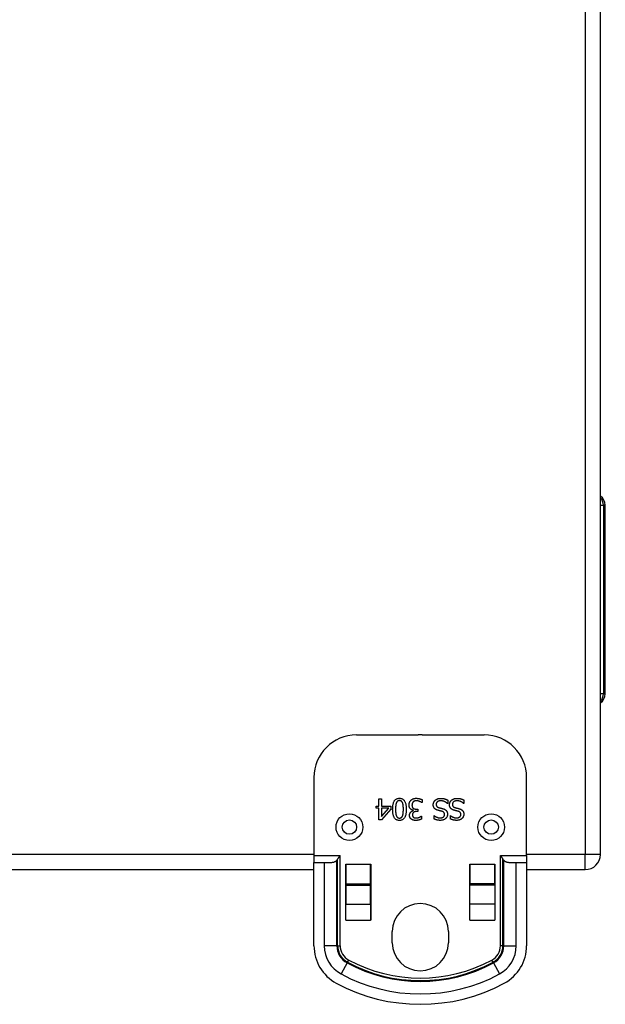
# Model space of a CAD drawing. Header units: inches. Extents: x 4.5 to 59.1, y 2.5 to 39.1.
# Tile 8 of 34: x 7.7 to 11, y 15.9 to 21.4. Entities that reach past the tile are written whole.
import ezdxf

# ---------------------------------------------------------------- set-up
doc = ezdxf.new("R2010")
doc.units = ezdxf.units.IN
doc.header["$MEASUREMENT"] = 0
doc.layers.add('Visible Edges(ANSI)', color=7, linetype='Continuous', lineweight=25)
doc.layers.add('Visible Tangent Edges(ANSI)', color=7, linetype='Continuous', lineweight=25)

msp = doc.modelspace()

# ---------------------------------------------------------------- linework, layer by layer
at = {"layer": 'Visible Edges(ANSI)'}
for p, q in [((10.9708, 16.7256), (10.9708, 24.5576)), ((10.998, 17.618), (10.998, 18.6652)), ((9.6162, 17.3895), (9.9597, 17.3895)), ((9.9819, 17.3895), (10.3253, 17.3895)), ((9.3802, 17.1535), (9.3802, 16.7195)), ((10.5613, 16.7195), (10.5613, 17.1535)), ((9.7403, 17.0352), (9.7555, 17.0352)), ((9.7403, 16.9946), (9.7403, 17.0352)), ((9.7555, 17.0352), (9.7555, 16.9946)), ((9.9803, 17.0136), (9.9791, 17.0136)), ((9.9803, 17.0304), (9.9803, 17.0136)), ((10.1228, 17.0084), (10.1217, 17.0084)), ((10.1228, 17.0281), (10.1228, 17.0084)), ((10.2132, 17.0084), (10.2121, 17.0084)), ((10.2132, 17.0281), (10.2132, 17.0084)), ((9.7263, 16.9819), (9.7263, 16.9946)), ((9.7263, 16.9946), (9.7403, 16.9946)), ((9.7403, 16.9819), (9.7263, 16.9819)), ((9.7403, 16.9172), (9.7403, 16.9819)), ((9.8077, 16.978), (9.7549, 16.9172)), ((9.7555, 16.9946), (9.8077, 16.9946)), ((9.7555, 16.9358), (9.7952, 16.9819)), ((9.7952, 16.9819), (9.7555, 16.9819)), ((9.7555, 16.9819), (9.7555, 16.9358)), ((9.8077, 16.9946), (9.8077, 16.978)), ((9.9326, 16.9696), (9.9326, 16.9707)), ((9.9495, 16.9777), (9.9562, 16.9777)), ((9.9562, 16.9646), (9.9509, 16.9646)), ((9.9562, 16.9777), (9.9562, 16.9646)), ((9.7549, 16.9172), (9.7403, 16.9172)), ((9.9761, 16.9387), (9.977, 16.9387)), ((9.977, 16.9387), (9.977, 16.9219)), ((10.0472, 16.9415), (10.0483, 16.9415)), ((10.0472, 16.9227), (10.0472, 16.9415)), ((10.1376, 16.9415), (10.1387, 16.9415)), ((10.1376, 16.9227), (10.1376, 16.9415)), ((9.3802, 16.7195), (9.3802, 16.6805)), ((9.3802, 16.6805), (9.4379, 16.6805)), ((9.3802, 16.2189), (9.3802, 16.6805)), ((10.5037, 16.6805), (10.5613, 16.6805)), ((10.5613, 16.7195), (10.5613, 16.6805)), ((10.5613, 16.6805), (10.5613, 16.2189)), ((6.5613, 16.6416), (9.3802, 16.6416)), ((9.557, 16.3611), (9.557, 16.6726)), ((9.557, 16.6726), (9.5571, 16.6726)), ((9.557, 16.6416), (9.5571, 16.6416)), ((9.5571, 16.6726), (9.5571, 16.5626)), ((9.6951, 16.5626), (9.6951, 16.6726)), ((9.6951, 16.6726), (9.6952, 16.6726)), ((9.6951, 16.6416), (9.6952, 16.6416)), ((9.6952, 16.6726), (9.6952, 16.3611)), ((10.2464, 16.6726), (10.2465, 16.6726)), ((10.2464, 16.3611), (10.2464, 16.6726)), ((10.2464, 16.6416), (10.2465, 16.6416)), ((10.2465, 16.6726), (10.2465, 16.5626)), ((10.3845, 16.6726), (10.3846, 16.6726)), ((10.3845, 16.5626), (10.3845, 16.6726)), ((10.3845, 16.6416), (10.3846, 16.6416)), ((10.3846, 16.6726), (10.3846, 16.3611)), ((10.5613, 16.6416), (10.8868, 16.6416)), ((9.5571, 16.5626), (9.6951, 16.5626)), ((9.5571, 16.5626), (9.5571, 16.5555)), ((9.5571, 16.5555), (9.5571, 16.4494)), ((9.6951, 16.5555), (9.6951, 16.5626)), ((9.6951, 16.4494), (9.6951, 16.5555)), ((10.3845, 16.5626), (10.2465, 16.5626)), ((10.2465, 16.5555), (10.2465, 16.5626)), ((10.2465, 16.4494), (10.2465, 16.5555)), ((10.3845, 16.5626), (10.3845, 16.5555)), ((10.3845, 16.5555), (10.3845, 16.4494)), ((9.5571, 16.3611), (9.5571, 16.4494)), ((9.6951, 16.4494), (9.6951, 16.3611)), ((10.2465, 16.3611), (10.2465, 16.4494)), ((10.3845, 16.4494), (10.3845, 16.3611)), ((9.557, 16.3666), (9.5571, 16.3666)), ((9.5571, 16.3611), (9.557, 16.3611)), ((9.6951, 16.3666), (9.6952, 16.3666)), ((9.6952, 16.3611), (9.6951, 16.3611)), ((10.2464, 16.3666), (10.2465, 16.3666)), ((10.2465, 16.3611), (10.2464, 16.3611)), ((10.3845, 16.3666), (10.3846, 16.3666)), ((10.3846, 16.3611), (10.3845, 16.3611)), ((9.8148, 16.2356), (9.8148, 16.2976)), ((10.1268, 16.2976), (10.1268, 16.2356))]:
    msp.add_line(p, q, dxfattribs=at)
at = {"layer": 'Visible Edges(ANSI)', "flags": 128}
for points in [[(9.8173, 16.9762), (9.8174, 16.9813), (9.8176, 16.9863), (9.8179, 16.991), (9.8183, 16.9955), (9.8189, 16.9997), (9.8196, 17.0037), (9.8205, 17.0075), (9.8214, 17.011), (9.8225, 17.0143), (9.8237, 17.0174), (9.8251, 17.0202), (9.8265, 17.0228), (9.8282, 17.0252), (9.8299, 17.0273), (9.8318, 17.0293), (9.8338, 17.031), (9.836, 17.0326), (9.8383, 17.0339), (9.8407, 17.0351), (9.8433, 17.036), (9.846, 17.0367), (9.8489, 17.0372), (9.8519, 17.0375), (9.855, 17.0376)], [(9.8376, 17.0121), (9.8372, 17.0111), (9.8369, 17.0101), (9.8365, 17.009), (9.8362, 17.0079), (9.8359, 17.0067), (9.8356, 17.0055), (9.8354, 17.0042), (9.8351, 17.0029), (9.8349, 17.0016), (9.8347, 17.0002), (9.8345, 16.9988), (9.8343, 16.9973), (9.8342, 16.9958), (9.834, 16.9942), (9.8339, 16.9926), (9.8338, 16.991), (9.8337, 16.9893), (9.8336, 16.9875), (9.8336, 16.9857), (9.8335, 16.9839), (9.8334, 16.982), (9.8334, 16.9801), (9.8334, 16.9782), (9.8334, 16.9762)], [(9.855, 17.0245), (9.8539, 17.0245), (9.8529, 17.0245), (9.8519, 17.0244), (9.8509, 17.0242), (9.85, 17.024), (9.8491, 17.0238), (9.8482, 17.0235), (9.8473, 17.0232), (9.8465, 17.0228), (9.8457, 17.0224), (9.845, 17.0219), (9.8442, 17.0214), (9.8435, 17.0209), (9.8429, 17.0203), (9.8422, 17.0197), (9.8416, 17.019), (9.841, 17.0183), (9.8405, 17.0176), (9.8399, 17.0168), (9.8394, 17.0159), (9.8389, 17.015), (9.8384, 17.0141), (9.838, 17.0131), (9.8376, 17.0121)], [(9.855, 17.0376), (9.8582, 17.0375), (9.8612, 17.0372), (9.8641, 17.0367), (9.8668, 17.036), (9.8695, 17.035), (9.8719, 17.0339), (9.8742, 17.0325), (9.8764, 17.0309), (9.8784, 17.0291), (9.8803, 17.0271), (9.882, 17.0249), (9.8836, 17.0225), (9.8851, 17.0199), (9.8864, 17.017), (9.8876, 17.0139), (9.8887, 17.0106), (9.8897, 17.0071), (9.8905, 17.0034), (9.8912, 16.9994), (9.8918, 16.9952), (9.8922, 16.9908), (9.8925, 16.9862), (9.8927, 16.9813), (9.8928, 16.9763)], [(9.8727, 17.0118), (9.8723, 17.0128), (9.8719, 17.0138), (9.8714, 17.0147), (9.8709, 17.0156), (9.8704, 17.0164), (9.8699, 17.0172), (9.8693, 17.018), (9.8688, 17.0187), (9.8681, 17.0194), (9.8675, 17.0201), (9.8668, 17.0207), (9.8661, 17.0212), (9.8654, 17.0218), (9.8646, 17.0223), (9.8638, 17.0227), (9.863, 17.0231), (9.8621, 17.0234), (9.8612, 17.0237), (9.8603, 17.024), (9.8593, 17.0242), (9.8583, 17.0243), (9.8572, 17.0245), (9.8561, 17.0245), (9.855, 17.0245)], [(9.8767, 16.9763), (9.8767, 16.9783), (9.8767, 16.9803), (9.8767, 16.9822), (9.8766, 16.9841), (9.8766, 16.9859), (9.8765, 16.9877), (9.8764, 16.9894), (9.8764, 16.991), (9.8763, 16.9926), (9.8762, 16.9941), (9.8761, 16.9956), (9.8759, 16.997), (9.8758, 16.9984), (9.8756, 16.9997), (9.8754, 17.0011), (9.8752, 17.0024), (9.875, 17.0036), (9.8747, 17.0049), (9.8745, 17.0061), (9.8742, 17.0073), (9.8738, 17.0085), (9.8735, 17.0096), (9.8731, 17.0107), (9.8727, 17.0118)], [(9.9085, 17.0002), (9.9086, 17.0015), (9.9086, 17.0028), (9.9087, 17.0041), (9.9088, 17.0053), (9.909, 17.0066), (9.9092, 17.0078), (9.9095, 17.009), (9.9098, 17.0102), (9.9101, 17.0114), (9.9104, 17.0126), (9.9108, 17.0137), (9.9113, 17.0148), (9.9117, 17.016), (9.9122, 17.017), (9.9128, 17.0181), (9.9133, 17.0192), (9.9139, 17.0202), (9.9146, 17.0212), (9.9152, 17.0222), (9.9159, 17.0231), (9.9166, 17.0241), (9.9174, 17.025), (9.9182, 17.0259), (9.919, 17.0267)], [(9.919, 17.0267), (9.9198, 17.0276), (9.9208, 17.0285), (9.9217, 17.0293), (9.9227, 17.03), (9.9236, 17.0308), (9.9247, 17.0315), (9.9257, 17.0321), (9.9268, 17.0327), (9.9279, 17.0333), (9.9291, 17.0339), (9.9302, 17.0344), (9.9314, 17.0349), (9.9327, 17.0353), (9.9339, 17.0357), (9.9352, 17.0361), (9.9365, 17.0364), (9.9379, 17.0367), (9.9393, 17.037), (9.9406, 17.0372), (9.9421, 17.0373), (9.9435, 17.0375), (9.945, 17.0376), (9.9465, 17.0376), (9.948, 17.0376)], [(9.9311, 17.0174), (9.9306, 17.0168), (9.9301, 17.0162), (9.9296, 17.0156), (9.9292, 17.0149), (9.9287, 17.0143), (9.9283, 17.0137), (9.9279, 17.013), (9.9276, 17.0124), (9.9272, 17.0117), (9.9269, 17.011), (9.9266, 17.0103), (9.9263, 17.0096), (9.926, 17.0089), (9.9258, 17.0082), (9.9256, 17.0074), (9.9254, 17.0066), (9.9252, 17.0057), (9.925, 17.0049), (9.9249, 17.004), (9.9248, 17.003), (9.9247, 17.0021), (9.9247, 17.0011), (9.9246, 17.0001), (9.9246, 16.999)], [(9.949, 17.024), (9.9482, 17.024), (9.9474, 17.0239), (9.9466, 17.0239), (9.9457, 17.0238), (9.9449, 17.0237), (9.9441, 17.0236), (9.9433, 17.0235), (9.9425, 17.0233), (9.9417, 17.0231), (9.9409, 17.0229), (9.9401, 17.0227), (9.9392, 17.0224), (9.9384, 17.0222), (9.9377, 17.0219), (9.9369, 17.0216), (9.9362, 17.0212), (9.9355, 17.0208), (9.9348, 17.0204), (9.9341, 17.02), (9.9335, 17.0195), (9.9328, 17.019), (9.9322, 17.0185), (9.9317, 17.018), (9.9311, 17.0174)], [(9.948, 17.0376), (9.9495, 17.0376), (9.951, 17.0376), (9.9525, 17.0375), (9.9539, 17.0374), (9.9554, 17.0373), (9.9569, 17.0371), (9.9583, 17.0369), (9.9598, 17.0367), (9.9613, 17.0364), (9.9627, 17.0362), (9.9642, 17.0358), (9.9656, 17.0355), (9.9671, 17.0351), (9.9685, 17.0348), (9.9698, 17.0344), (9.9711, 17.034), (9.9724, 17.0336), (9.9736, 17.0331), (9.9748, 17.0327), (9.976, 17.0323), (9.9771, 17.0318), (9.9782, 17.0313), (9.9793, 17.0309), (9.9803, 17.0304)], [(9.9791, 17.0136), (9.9783, 17.0143), (9.9774, 17.0148), (9.9764, 17.0154), (9.9754, 17.016), (9.9744, 17.0166), (9.9733, 17.0172), (9.9721, 17.0178), (9.971, 17.0184), (9.9697, 17.0189), (9.9684, 17.0195), (9.9671, 17.0201), (9.9657, 17.0206), (9.9643, 17.0212), (9.9629, 17.0216), (9.9615, 17.0221), (9.9601, 17.0225), (9.9587, 17.0228), (9.9573, 17.0231), (9.9559, 17.0234), (9.9546, 17.0236), (9.9532, 17.0238), (9.9518, 17.0239), (9.9504, 17.024), (9.949, 17.024)], [(10.0426, 17.0015), (10.0426, 17.0027), (10.0427, 17.0038), (10.0428, 17.005), (10.0429, 17.0061), (10.0431, 17.0073), (10.0433, 17.0084), (10.0436, 17.0095), (10.0439, 17.0107), (10.0442, 17.0118), (10.0446, 17.0129), (10.045, 17.0141), (10.0454, 17.0152), (10.0459, 17.0163), (10.0464, 17.0174), (10.047, 17.0184), (10.0476, 17.0194), (10.0482, 17.0204), (10.0488, 17.0214), (10.0495, 17.0223), (10.0502, 17.0232), (10.0509, 17.0241), (10.0517, 17.0249), (10.0525, 17.0258), (10.0533, 17.0266)], [(10.0533, 17.0266), (10.0543, 17.0274), (10.0552, 17.0282), (10.0562, 17.029), (10.0573, 17.0297), (10.0583, 17.0304), (10.0593, 17.0311), (10.0604, 17.0318), (10.0615, 17.0324), (10.0626, 17.033), (10.0638, 17.0335), (10.0649, 17.034), (10.0661, 17.0345), (10.0674, 17.0349), (10.0686, 17.0353), (10.0699, 17.0357), (10.0713, 17.036), (10.0727, 17.0363), (10.0742, 17.0366), (10.0757, 17.0368), (10.0773, 17.037), (10.0789, 17.0371), (10.0806, 17.0372), (10.0823, 17.0372), (10.0841, 17.0373)], [(10.0853, 17.0237), (10.0831, 17.0236), (10.0811, 17.0235), (10.0792, 17.0233), (10.0773, 17.0231), (10.0755, 17.0227), (10.0738, 17.0223), (10.0723, 17.0218), (10.0707, 17.0213), (10.0693, 17.0206), (10.068, 17.0199), (10.0668, 17.0191), (10.0656, 17.0183), (10.0645, 17.0174), (10.0636, 17.0164), (10.0627, 17.0154), (10.0619, 17.0143), (10.0612, 17.0132), (10.0606, 17.012), (10.0601, 17.0108), (10.0597, 17.0095), (10.0594, 17.0082), (10.0591, 17.0069), (10.059, 17.0054), (10.059, 17.004)], [(10.0841, 17.0373), (10.0862, 17.0372), (10.0883, 17.0372), (10.0903, 17.0371), (10.0922, 17.037), (10.0941, 17.0368), (10.096, 17.0366), (10.0978, 17.0364), (10.0995, 17.0361), (10.1012, 17.0358), (10.1028, 17.0354), (10.1044, 17.035), (10.1059, 17.0346), (10.1074, 17.0341), (10.1089, 17.0337), (10.1103, 17.0332), (10.1118, 17.0327), (10.1132, 17.0322), (10.1146, 17.0316), (10.116, 17.0311), (10.1174, 17.0305), (10.1188, 17.0299), (10.1202, 17.0293), (10.1215, 17.0287), (10.1228, 17.0281)], [(10.1217, 17.0084), (10.1204, 17.0096), (10.1191, 17.0107), (10.1177, 17.0118), (10.1163, 17.0129), (10.1149, 17.0139), (10.1134, 17.0148), (10.112, 17.0158), (10.1105, 17.0166), (10.1089, 17.0175), (10.1074, 17.0182), (10.1058, 17.019), (10.1041, 17.0197), (10.1025, 17.0203), (10.1009, 17.0209), (10.0993, 17.0214), (10.0977, 17.0219), (10.0961, 17.0223), (10.0945, 17.0227), (10.093, 17.023), (10.0914, 17.0232), (10.0898, 17.0234), (10.0883, 17.0236), (10.0868, 17.0237), (10.0853, 17.0237)], [(10.133, 17.0015), (10.133, 17.0027), (10.1331, 17.0038), (10.1332, 17.005), (10.1333, 17.0061), (10.1335, 17.0073), (10.1337, 17.0084), (10.1339, 17.0095), (10.1342, 17.0107), (10.1346, 17.0118), (10.1349, 17.0129), (10.1353, 17.0141), (10.1358, 17.0152), (10.1363, 17.0163), (10.1368, 17.0174), (10.1373, 17.0184), (10.1379, 17.0194), (10.1385, 17.0204), (10.1392, 17.0214), (10.1399, 17.0223), (10.1406, 17.0232), (10.1413, 17.0241), (10.1421, 17.0249), (10.1429, 17.0258), (10.1437, 17.0266)], [(10.1437, 17.0266), (10.1446, 17.0274), (10.1456, 17.0282), (10.1466, 17.029), (10.1476, 17.0297), (10.1487, 17.0304), (10.1497, 17.0311), (10.1508, 17.0318), (10.1519, 17.0324), (10.153, 17.033), (10.1542, 17.0335), (10.1553, 17.034), (10.1565, 17.0345), (10.1577, 17.0349), (10.159, 17.0353), (10.1603, 17.0357), (10.1617, 17.036), (10.1631, 17.0363), (10.1646, 17.0366), (10.1661, 17.0368), (10.1677, 17.037), (10.1693, 17.0371), (10.171, 17.0372), (10.1727, 17.0372), (10.1745, 17.0373)], [(10.1756, 17.0237), (10.1735, 17.0236), (10.1715, 17.0235), (10.1695, 17.0233), (10.1677, 17.0231), (10.1659, 17.0227), (10.1642, 17.0223), (10.1626, 17.0218), (10.1611, 17.0213), (10.1597, 17.0206), (10.1584, 17.0199), (10.1571, 17.0191), (10.156, 17.0183), (10.1549, 17.0174), (10.1539, 17.0164), (10.1531, 17.0154), (10.1523, 17.0143), (10.1516, 17.0132), (10.151, 17.012), (10.1505, 17.0108), (10.1501, 17.0095), (10.1497, 17.0082), (10.1495, 17.0069), (10.1494, 17.0054), (10.1493, 17.004)], [(10.1745, 17.0373), (10.1766, 17.0372), (10.1786, 17.0372), (10.1806, 17.0371), (10.1826, 17.037), (10.1845, 17.0368), (10.1863, 17.0366), (10.1881, 17.0364), (10.1899, 17.0361), (10.1915, 17.0358), (10.1932, 17.0354), (10.1948, 17.035), (10.1963, 17.0346), (10.1978, 17.0341), (10.1992, 17.0337), (10.2007, 17.0332), (10.2022, 17.0327), (10.2036, 17.0322), (10.205, 17.0316), (10.2064, 17.0311), (10.2078, 17.0305), (10.2092, 17.0299), (10.2105, 17.0293), (10.2119, 17.0287), (10.2132, 17.0281)], [(10.2121, 17.0084), (10.2108, 17.0096), (10.2094, 17.0107), (10.2081, 17.0118), (10.2067, 17.0129), (10.2052, 17.0139), (10.2038, 17.0148), (10.2023, 17.0158), (10.2008, 17.0166), (10.1993, 17.0175), (10.1977, 17.0182), (10.1961, 17.019), (10.1945, 17.0197), (10.1929, 17.0203), (10.1913, 17.0209), (10.1897, 17.0214), (10.1881, 17.0219), (10.1865, 17.0223), (10.1849, 17.0227), (10.1833, 17.023), (10.1818, 17.0232), (10.1802, 17.0234), (10.1787, 17.0236), (10.1771, 17.0237), (10.1756, 17.0237)], [(9.855, 16.9148), (9.8518, 16.9149), (9.8488, 16.9152), (9.8459, 16.9157), (9.8432, 16.9165), (9.8406, 16.9174), (9.8382, 16.9186), (9.8358, 16.92), (9.8337, 16.9216), (9.8317, 16.9234), (9.8298, 16.9254), (9.828, 16.9276), (9.8265, 16.9301), (9.825, 16.9327), (9.8237, 16.9356), (9.8225, 16.9387), (9.8214, 16.942), (9.8204, 16.9455), (9.8196, 16.9492), (9.8189, 16.9532), (9.8183, 16.9574), (9.8179, 16.9617), (9.8176, 16.9663), (9.8174, 16.9711), (9.8173, 16.9762)], [(9.8334, 16.9762), (9.8334, 16.9742), (9.8334, 16.9722), (9.8334, 16.9703), (9.8335, 16.9684), (9.8336, 16.9666), (9.8336, 16.9648), (9.8337, 16.9631), (9.8338, 16.9614), (9.8339, 16.9597), (9.834, 16.9581), (9.8342, 16.9566), (9.8343, 16.9551), (9.8345, 16.9536), (9.8347, 16.9522), (9.8349, 16.9508), (9.8351, 16.9494), (9.8354, 16.9481), (9.8357, 16.9469), (9.8359, 16.9456), (9.8363, 16.9445), (9.8366, 16.9433), (9.8369, 16.9422), (9.8373, 16.9411), (9.8377, 16.9401)], [(9.8928, 16.9763), (9.8927, 16.9711), (9.8925, 16.9661), (9.8922, 16.9614), (9.8917, 16.9569), (9.8912, 16.9526), (9.8905, 16.9486), (9.8896, 16.9448), (9.8887, 16.9413), (9.8876, 16.938), (9.8864, 16.9349), (9.885, 16.9321), (9.8835, 16.9295), (9.8819, 16.9272), (9.8802, 16.925), (9.8783, 16.9231), (9.8763, 16.9213), (9.8741, 16.9198), (9.8718, 16.9185), (9.8693, 16.9173), (9.8668, 16.9164), (9.864, 16.9157), (9.8612, 16.9152), (9.8581, 16.9149), (9.855, 16.9148)], [(9.8726, 16.9403), (9.873, 16.9413), (9.8733, 16.9424), (9.8737, 16.9435), (9.874, 16.9447), (9.8743, 16.9459), (9.8746, 16.9471), (9.8749, 16.9484), (9.8751, 16.9497), (9.8753, 16.9511), (9.8755, 16.9525), (9.8757, 16.954), (9.8758, 16.9555), (9.876, 16.9571), (9.8761, 16.9586), (9.8762, 16.9602), (9.8763, 16.9619), (9.8764, 16.9636), (9.8765, 16.9653), (9.8766, 16.967), (9.8766, 16.9688), (9.8766, 16.9706), (9.8767, 16.9725), (9.8767, 16.9743), (9.8767, 16.9763)], [(9.9168, 16.9784), (9.9162, 16.9789), (9.9156, 16.9795), (9.915, 16.9802), (9.9145, 16.9808), (9.914, 16.9815), (9.9135, 16.9822), (9.913, 16.9829), (9.9125, 16.9837), (9.9121, 16.9845), (9.9116, 16.9853), (9.9112, 16.9862), (9.9108, 16.9871), (9.9105, 16.988), (9.9101, 16.9889), (9.9098, 16.9899), (9.9096, 16.9909), (9.9093, 16.9919), (9.9091, 16.993), (9.9089, 16.9941), (9.9088, 16.9953), (9.9087, 16.9964), (9.9086, 16.9976), (9.9086, 16.9989), (9.9085, 17.0002)], [(9.9108, 16.9432), (9.9109, 16.9448), (9.911, 16.9464), (9.9112, 16.9479), (9.9116, 16.9494), (9.912, 16.9509), (9.9124, 16.9523), (9.913, 16.9537), (9.9137, 16.9551), (9.9144, 16.9565), (9.9153, 16.9578), (9.9162, 16.959), (9.9172, 16.9603), (9.9183, 16.9615), (9.9195, 16.9626), (9.9206, 16.9636), (9.9218, 16.9646), (9.923, 16.9655), (9.9243, 16.9663), (9.9256, 16.967), (9.9269, 16.9677), (9.9283, 16.9683), (9.9297, 16.9688), (9.9312, 16.9692), (9.9326, 16.9696)], [(9.9326, 16.9707), (9.932, 16.9708), (9.9314, 16.971), (9.9307, 16.9712), (9.9301, 16.9713), (9.9294, 16.9715), (9.9288, 16.9717), (9.9281, 16.9719), (9.9274, 16.9722), (9.9268, 16.9724), (9.9261, 16.9727), (9.9254, 16.9729), (9.9247, 16.9732), (9.924, 16.9735), (9.9233, 16.9738), (9.9226, 16.9742), (9.9219, 16.9745), (9.9212, 16.9749), (9.9206, 16.9753), (9.9199, 16.9758), (9.9193, 16.9763), (9.9186, 16.9767), (9.918, 16.9773), (9.9174, 16.9778), (9.9168, 16.9784)], [(9.9246, 16.999), (9.9246, 16.998), (9.9247, 16.9969), (9.9247, 16.996), (9.9248, 16.995), (9.9249, 16.9941), (9.9251, 16.9932), (9.9252, 16.9923), (9.9254, 16.9915), (9.9257, 16.9907), (9.9259, 16.9899), (9.9262, 16.9892), (9.9265, 16.9884), (9.9268, 16.9878), (9.9271, 16.9871), (9.9275, 16.9865), (9.9279, 16.9859), (9.9283, 16.9853), (9.9287, 16.9847), (9.9292, 16.9842), (9.9296, 16.9837), (9.9301, 16.9832), (9.9306, 16.9827), (9.9311, 16.9823), (9.9317, 16.9819)], [(9.9509, 16.9646), (9.9492, 16.9646), (9.9475, 16.9645), (9.9458, 16.9643), (9.9443, 16.964), (9.9427, 16.9637), (9.9413, 16.9633), (9.9399, 16.9629), (9.9385, 16.9623), (9.9372, 16.9617), (9.9359, 16.9611), (9.9347, 16.9603), (9.9336, 16.9595), (9.9325, 16.9586), (9.9316, 16.9577), (9.9307, 16.9567), (9.9299, 16.9556), (9.9292, 16.9545), (9.9286, 16.9533), (9.9281, 16.952), (9.9276, 16.9507), (9.9273, 16.9493), (9.9271, 16.9479), (9.927, 16.9464), (9.9269, 16.9448)], [(9.9317, 16.9819), (9.9323, 16.9815), (9.9328, 16.9811), (9.9334, 16.9808), (9.9341, 16.9805), (9.9347, 16.9802), (9.9353, 16.9799), (9.936, 16.9796), (9.9367, 16.9794), (9.9374, 16.9791), (9.9381, 16.9789), (9.9388, 16.9788), (9.9396, 16.9786), (9.9403, 16.9785), (9.9411, 16.9783), (9.9419, 16.9782), (9.9427, 16.9781), (9.9435, 16.978), (9.9443, 16.9779), (9.9452, 16.9778), (9.946, 16.9778), (9.9468, 16.9777), (9.9477, 16.9777), (9.9486, 16.9777), (9.9495, 16.9777)], [(10.066, 16.9718), (10.0641, 16.9724), (10.0622, 16.9731), (10.0604, 16.9739), (10.0587, 16.9747), (10.057, 16.9755), (10.0555, 16.9764), (10.0541, 16.9774), (10.0527, 16.9784), (10.0515, 16.9795), (10.0503, 16.9806), (10.0492, 16.9818), (10.0483, 16.983), (10.0474, 16.9843), (10.0465, 16.9856), (10.0458, 16.987), (10.0451, 16.9884), (10.0445, 16.9899), (10.044, 16.9914), (10.0436, 16.9929), (10.0432, 16.9946), (10.043, 16.9962), (10.0428, 16.9979), (10.0427, 16.9997), (10.0426, 17.0015)], [(10.059, 17.004), (10.059, 17.0028), (10.0591, 17.0017), (10.0592, 17.0006), (10.0594, 16.9996), (10.0596, 16.9986), (10.0598, 16.9976), (10.0602, 16.9966), (10.0605, 16.9957), (10.0609, 16.9949), (10.0614, 16.9941), (10.0619, 16.9933), (10.0625, 16.9925), (10.0631, 16.9918), (10.0637, 16.9911), (10.0645, 16.9905), (10.0652, 16.9898), (10.0661, 16.9892), (10.067, 16.9887), (10.0679, 16.9881), (10.0689, 16.9876), (10.07, 16.9872), (10.0711, 16.9867), (10.0723, 16.9863), (10.0735, 16.9859)], [(10.0902, 16.9655), (10.0894, 16.9658), (10.0885, 16.966), (10.0876, 16.9662), (10.0867, 16.9665), (10.0857, 16.9667), (10.0847, 16.967), (10.0837, 16.9672), (10.0826, 16.9675), (10.0815, 16.9678), (10.0804, 16.968), (10.0792, 16.9683), (10.078, 16.9686), (10.0769, 16.9689), (10.0757, 16.9692), (10.0746, 16.9695), (10.0735, 16.9697), (10.0724, 16.97), (10.0714, 16.9703), (10.0704, 16.9705), (10.0695, 16.9708), (10.0686, 16.971), (10.0677, 16.9713), (10.0669, 16.9715), (10.066, 16.9718)], [(10.0735, 16.9859), (10.0744, 16.9857), (10.0753, 16.9854), (10.0762, 16.9852), (10.077, 16.9849), (10.0779, 16.9847), (10.0787, 16.9845), (10.0795, 16.9843), (10.0804, 16.9841), (10.0812, 16.9839), (10.082, 16.9837), (10.0827, 16.9835), (10.0835, 16.9833), (10.0843, 16.9832), (10.0851, 16.983), (10.0859, 16.9828), (10.0868, 16.9826), (10.0877, 16.9823), (10.0886, 16.9821), (10.0896, 16.9819), (10.0905, 16.9816), (10.0916, 16.9814), (10.0926, 16.9811), (10.0937, 16.9808), (10.0948, 16.9806)], [(10.1056, 16.9472), (10.1056, 16.9484), (10.1055, 16.9496), (10.1054, 16.9507), (10.1052, 16.9518), (10.1049, 16.9529), (10.1046, 16.9539), (10.1043, 16.9549), (10.1039, 16.9558), (10.1034, 16.9567), (10.1029, 16.9575), (10.1023, 16.9583), (10.1017, 16.9591), (10.101, 16.9598), (10.1002, 16.9605), (10.0995, 16.9612), (10.0986, 16.9618), (10.0977, 16.9624), (10.0968, 16.9629), (10.0958, 16.9635), (10.0948, 16.9639), (10.0937, 16.9644), (10.0926, 16.9648), (10.0915, 16.9652), (10.0902, 16.9655)], [(10.0948, 16.9806), (10.0958, 16.9803), (10.0968, 16.98), (10.0978, 16.9797), (10.0988, 16.9794), (10.0997, 16.9791), (10.1006, 16.9787), (10.1015, 16.9784), (10.1024, 16.978), (10.1033, 16.9777), (10.1041, 16.9773), (10.105, 16.9769), (10.1058, 16.9765), (10.1066, 16.9761), (10.1073, 16.9756), (10.1081, 16.9752), (10.1089, 16.9747), (10.1096, 16.9742), (10.1103, 16.9737), (10.111, 16.9731), (10.1117, 16.9726), (10.1124, 16.972), (10.1131, 16.9714), (10.1137, 16.9708), (10.1143, 16.9701)], [(10.1143, 16.9701), (10.1149, 16.9695), (10.1155, 16.9688), (10.116, 16.9681), (10.1166, 16.9674), (10.1171, 16.9666), (10.1176, 16.9659), (10.118, 16.9651), (10.1185, 16.9643), (10.1189, 16.9635), (10.1193, 16.9627), (10.1196, 16.9618), (10.12, 16.961), (10.1203, 16.9601), (10.1206, 16.9592), (10.1208, 16.9582), (10.1211, 16.9573), (10.1213, 16.9563), (10.1215, 16.9553), (10.1216, 16.9543), (10.1218, 16.9532), (10.1219, 16.9522), (10.1219, 16.9511), (10.122, 16.9499), (10.122, 16.9488)], [(10.1564, 16.9718), (10.1544, 16.9724), (10.1525, 16.9731), (10.1507, 16.9739), (10.149, 16.9747), (10.1474, 16.9755), (10.1459, 16.9764), (10.1444, 16.9774), (10.1431, 16.9784), (10.1418, 16.9795), (10.1407, 16.9806), (10.1396, 16.9818), (10.1386, 16.983), (10.1377, 16.9843), (10.1369, 16.9856), (10.1361, 16.987), (10.1355, 16.9884), (10.1349, 16.9899), (10.1344, 16.9914), (10.134, 16.9929), (10.1336, 16.9946), (10.1333, 16.9962), (10.1331, 16.9979), (10.133, 16.9997), (10.133, 17.0015)], [(10.1493, 17.004), (10.1494, 17.0028), (10.1494, 17.0017), (10.1495, 17.0006), (10.1497, 16.9996), (10.1499, 16.9986), (10.1502, 16.9976), (10.1505, 16.9966), (10.1509, 16.9957), (10.1513, 16.9949), (10.1518, 16.9941), (10.1523, 16.9933), (10.1528, 16.9925), (10.1534, 16.9918), (10.1541, 16.9911), (10.1548, 16.9905), (10.1556, 16.9898), (10.1564, 16.9892), (10.1573, 16.9887), (10.1583, 16.9881), (10.1593, 16.9876), (10.1603, 16.9872), (10.1615, 16.9867), (10.1626, 16.9863), (10.1639, 16.9859)], [(10.1806, 16.9655), (10.1798, 16.9658), (10.1789, 16.966), (10.178, 16.9662), (10.177, 16.9665), (10.1761, 16.9667), (10.1751, 16.967), (10.174, 16.9672), (10.173, 16.9675), (10.1719, 16.9678), (10.1707, 16.968), (10.1696, 16.9683), (10.1684, 16.9686), (10.1672, 16.9689), (10.1661, 16.9692), (10.1649, 16.9695), (10.1639, 16.9697), (10.1628, 16.97), (10.1618, 16.9703), (10.1608, 16.9705), (10.1599, 16.9708), (10.1589, 16.971), (10.1581, 16.9713), (10.1572, 16.9715), (10.1564, 16.9718)], [(10.1639, 16.9859), (10.1648, 16.9857), (10.1657, 16.9854), (10.1665, 16.9852), (10.1674, 16.9849), (10.1682, 16.9847), (10.1691, 16.9845), (10.1699, 16.9843), (10.1707, 16.9841), (10.1715, 16.9839), (10.1723, 16.9837), (10.1731, 16.9835), (10.1739, 16.9833), (10.1746, 16.9832), (10.1754, 16.983), (10.1763, 16.9828), (10.1771, 16.9826), (10.178, 16.9823), (10.179, 16.9821), (10.1799, 16.9819), (10.1809, 16.9816), (10.1819, 16.9814), (10.183, 16.9811), (10.1841, 16.9808), (10.1852, 16.9806)], [(10.196, 16.9472), (10.196, 16.9484), (10.1959, 16.9496), (10.1957, 16.9507), (10.1956, 16.9518), (10.1953, 16.9529), (10.195, 16.9539), (10.1946, 16.9549), (10.1942, 16.9558), (10.1938, 16.9567), (10.1932, 16.9575), (10.1927, 16.9583), (10.192, 16.9591), (10.1913, 16.9598), (10.1906, 16.9605), (10.1898, 16.9612), (10.189, 16.9618), (10.1881, 16.9624), (10.1872, 16.9629), (10.1862, 16.9635), (10.1852, 16.9639), (10.1841, 16.9644), (10.183, 16.9648), (10.1818, 16.9652), (10.1806, 16.9655)], [(10.1852, 16.9806), (10.1862, 16.9803), (10.1872, 16.98), (10.1882, 16.9797), (10.1891, 16.9794), (10.1901, 16.9791), (10.191, 16.9787), (10.1919, 16.9784), (10.1928, 16.978), (10.1936, 16.9777), (10.1945, 16.9773), (10.1953, 16.9769), (10.1961, 16.9765), (10.1969, 16.9761), (10.1977, 16.9756), (10.1985, 16.9752), (10.1992, 16.9747), (10.2, 16.9742), (10.2007, 16.9737), (10.2014, 16.9731), (10.2021, 16.9726), (10.2028, 16.972), (10.2034, 16.9714), (10.2041, 16.9708), (10.2047, 16.9701)], [(10.2047, 16.9701), (10.2053, 16.9695), (10.2059, 16.9688), (10.2064, 16.9681), (10.2069, 16.9674), (10.2074, 16.9666), (10.2079, 16.9659), (10.2084, 16.9651), (10.2088, 16.9643), (10.2092, 16.9635), (10.2096, 16.9627), (10.21, 16.9618), (10.2103, 16.961), (10.2107, 16.9601), (10.2109, 16.9592), (10.2112, 16.9582), (10.2115, 16.9573), (10.2117, 16.9563), (10.2118, 16.9553), (10.212, 16.9543), (10.2121, 16.9532), (10.2122, 16.9522), (10.2123, 16.9511), (10.2123, 16.9499), (10.2123, 16.9488)], [(9.8377, 16.9401), (9.8381, 16.9391), (9.8385, 16.9382), (9.839, 16.9373), (9.8395, 16.9364), (9.84, 16.9356), (9.8405, 16.9348), (9.8411, 16.9341), (9.8417, 16.9334), (9.8423, 16.9327), (9.8429, 16.9321), (9.8436, 16.9315), (9.8442, 16.931), (9.8449, 16.9305), (9.8457, 16.93), (9.8465, 16.9296), (9.8473, 16.9293), (9.8481, 16.9289), (9.849, 16.9286), (9.8499, 16.9284), (9.8509, 16.9282), (9.8519, 16.9281), (9.8529, 16.928), (9.8539, 16.9279), (9.855, 16.9279)], [(9.855, 16.9279), (9.8561, 16.9279), (9.8571, 16.928), (9.8581, 16.9281), (9.8591, 16.9282), (9.8601, 16.9284), (9.861, 16.9286), (9.8619, 16.9289), (9.8628, 16.9293), (9.8636, 16.9296), (9.8644, 16.93), (9.8651, 16.9305), (9.8659, 16.931), (9.8665, 16.9315), (9.8672, 16.9321), (9.8679, 16.9327), (9.8685, 16.9334), (9.8691, 16.9341), (9.8697, 16.9349), (9.8702, 16.9357), (9.8707, 16.9365), (9.8712, 16.9374), (9.8717, 16.9383), (9.8722, 16.9393), (9.8726, 16.9403)], [(9.9214, 16.9214), (9.9205, 16.922), (9.9197, 16.9227), (9.9189, 16.9233), (9.9182, 16.924), (9.9175, 16.9248), (9.9168, 16.9255), (9.9162, 16.9263), (9.9156, 16.9271), (9.915, 16.9279), (9.9145, 16.9287), (9.914, 16.9296), (9.9135, 16.9305), (9.9131, 16.9314), (9.9127, 16.9324), (9.9123, 16.9333), (9.912, 16.9343), (9.9118, 16.9353), (9.9115, 16.9364), (9.9113, 16.9374), (9.9111, 16.9385), (9.911, 16.9397), (9.9109, 16.9408), (9.9109, 16.942), (9.9108, 16.9432)], [(9.9462, 16.9147), (9.9449, 16.9147), (9.9436, 16.9147), (9.9423, 16.9148), (9.9411, 16.9149), (9.9399, 16.915), (9.9387, 16.9151), (9.9376, 16.9152), (9.9364, 16.9154), (9.9353, 16.9156), (9.9343, 16.9158), (9.9332, 16.916), (9.9322, 16.9163), (9.9312, 16.9166), (9.9303, 16.9169), (9.9293, 16.9172), (9.9284, 16.9176), (9.9274, 16.918), (9.9265, 16.9184), (9.9256, 16.9188), (9.9247, 16.9193), (9.9239, 16.9198), (9.923, 16.9203), (9.9222, 16.9208), (9.9214, 16.9214)], [(9.9269, 16.9448), (9.9269, 16.9441), (9.927, 16.9433), (9.927, 16.9426), (9.9271, 16.9419), (9.9272, 16.9413), (9.9273, 16.9406), (9.9275, 16.94), (9.9277, 16.9394), (9.9279, 16.9388), (9.9281, 16.9382), (9.9284, 16.9376), (9.9286, 16.9371), (9.9289, 16.9366), (9.9292, 16.9361), (9.9296, 16.9356), (9.9299, 16.9351), (9.9302, 16.9347), (9.9306, 16.9342), (9.931, 16.9338), (9.9314, 16.9334), (9.9318, 16.933), (9.9322, 16.9327), (9.9327, 16.9323), (9.9331, 16.932)], [(9.9331, 16.932), (9.9336, 16.9317), (9.9341, 16.9313), (9.9346, 16.9311), (9.9352, 16.9308), (9.9357, 16.9305), (9.9363, 16.9303), (9.9368, 16.93), (9.9374, 16.9298), (9.9379, 16.9296), (9.9385, 16.9295), (9.9391, 16.9293), (9.9397, 16.9292), (9.9403, 16.929), (9.9409, 16.9289), (9.9416, 16.9288), (9.9422, 16.9287), (9.9428, 16.9286), (9.9435, 16.9286), (9.9441, 16.9285), (9.9448, 16.9284), (9.9454, 16.9284), (9.9461, 16.9284), (9.9468, 16.9284), (9.9475, 16.9283)], [(9.977, 16.9219), (9.9761, 16.9215), (9.9752, 16.921), (9.9742, 16.9206), (9.9732, 16.9202), (9.9721, 16.9197), (9.9709, 16.9193), (9.9697, 16.9189), (9.9685, 16.9185), (9.9672, 16.9181), (9.9659, 16.9177), (9.9645, 16.9173), (9.963, 16.9169), (9.9615, 16.9166), (9.9601, 16.9162), (9.9586, 16.9159), (9.9572, 16.9157), (9.9558, 16.9154), (9.9544, 16.9152), (9.953, 16.9151), (9.9516, 16.9149), (9.9502, 16.9148), (9.9489, 16.9147), (9.9476, 16.9147), (9.9462, 16.9147)], [(9.9475, 16.9283), (9.9482, 16.9284), (9.9489, 16.9284), (9.9496, 16.9284), (9.9503, 16.9285), (9.951, 16.9285), (9.9518, 16.9286), (9.9525, 16.9287), (9.9532, 16.9288), (9.9539, 16.9289), (9.9546, 16.9291), (9.9553, 16.9292), (9.956, 16.9294), (9.9567, 16.9296), (9.9574, 16.9298), (9.9581, 16.93), (9.9588, 16.9302), (9.9595, 16.9304), (9.9602, 16.9306), (9.9609, 16.9308), (9.9616, 16.9311), (9.9623, 16.9313), (9.963, 16.9316), (9.9637, 16.9318), (9.9644, 16.9321)], [(9.9644, 16.9321), (9.965, 16.9324), (9.9656, 16.9326), (9.9662, 16.9329), (9.9668, 16.9332), (9.9674, 16.9335), (9.968, 16.9337), (9.9685, 16.934), (9.969, 16.9343), (9.9696, 16.9346), (9.9701, 16.9349), (9.9706, 16.9351), (9.971, 16.9354), (9.9715, 16.9357), (9.972, 16.936), (9.9724, 16.9363), (9.9728, 16.9366), (9.9733, 16.9368), (9.9737, 16.9371), (9.9741, 16.9374), (9.9745, 16.9376), (9.9749, 16.9379), (9.9753, 16.9382), (9.9757, 16.9384), (9.9761, 16.9387)], [(10.0823, 16.9151), (10.0806, 16.9151), (10.079, 16.9151), (10.0774, 16.9152), (10.0758, 16.9153), (10.0742, 16.9154), (10.0726, 16.9155), (10.0711, 16.9157), (10.0695, 16.9159), (10.068, 16.9162), (10.0665, 16.9164), (10.065, 16.9167), (10.0636, 16.917), (10.0621, 16.9174), (10.0607, 16.9177), (10.0592, 16.9181), (10.0578, 16.9185), (10.0564, 16.919), (10.0551, 16.9194), (10.0537, 16.9199), (10.0524, 16.9204), (10.0511, 16.921), (10.0498, 16.9215), (10.0485, 16.9221), (10.0472, 16.9227)], [(10.0483, 16.9415), (10.0493, 16.9406), (10.0503, 16.9398), (10.0514, 16.939), (10.0525, 16.9382), (10.0536, 16.9374), (10.0548, 16.9366), (10.056, 16.9359), (10.0573, 16.9352), (10.0586, 16.9345), (10.0599, 16.9338), (10.0613, 16.9331), (10.0628, 16.9325), (10.0643, 16.9319), (10.0657, 16.9313), (10.0672, 16.9308), (10.0687, 16.9303), (10.0703, 16.9299), (10.0718, 16.9296), (10.0733, 16.9293), (10.0749, 16.9291), (10.0765, 16.9289), (10.078, 16.9287), (10.0796, 16.9287), (10.0812, 16.9286)], [(10.0812, 16.9286), (10.083, 16.9287), (10.0848, 16.9288), (10.0864, 16.929), (10.088, 16.9292), (10.0896, 16.9295), (10.0911, 16.9299), (10.0925, 16.9304), (10.0939, 16.9309), (10.0953, 16.9315), (10.0965, 16.9322), (10.0977, 16.9329), (10.0989, 16.9338), (10.1, 16.9346), (10.1009, 16.9355), (10.1018, 16.9365), (10.1026, 16.9375), (10.1033, 16.9386), (10.1039, 16.9397), (10.1045, 16.9408), (10.1049, 16.942), (10.1052, 16.9432), (10.1054, 16.9445), (10.1056, 16.9458), (10.1056, 16.9472)], [(10.122, 16.9488), (10.1219, 16.9465), (10.1217, 16.9442), (10.1213, 16.9419), (10.1207, 16.9398), (10.12, 16.9377), (10.1192, 16.9356), (10.1182, 16.9337), (10.117, 16.9317), (10.1157, 16.9299), (10.1142, 16.9281), (10.1126, 16.9264), (10.1108, 16.9248), (10.1089, 16.9232), (10.1069, 16.9218), (10.1048, 16.9205), (10.1027, 16.9194), (10.1004, 16.9184), (10.0981, 16.9175), (10.0957, 16.9167), (10.0932, 16.9161), (10.0906, 16.9157), (10.0879, 16.9153), (10.0851, 16.9151), (10.0823, 16.9151)], [(10.1727, 16.9151), (10.171, 16.9151), (10.1694, 16.9151), (10.1678, 16.9152), (10.1662, 16.9153), (10.1646, 16.9154), (10.163, 16.9155), (10.1614, 16.9157), (10.1599, 16.9159), (10.1584, 16.9162), (10.1569, 16.9164), (10.1554, 16.9167), (10.1539, 16.917), (10.1525, 16.9174), (10.151, 16.9177), (10.1496, 16.9181), (10.1482, 16.9185), (10.1468, 16.919), (10.1454, 16.9194), (10.1441, 16.9199), (10.1427, 16.9204), (10.1414, 16.921), (10.1401, 16.9215), (10.1388, 16.9221), (10.1376, 16.9227)], [(10.1387, 16.9415), (10.1397, 16.9406), (10.1407, 16.9398), (10.1417, 16.939), (10.1428, 16.9382), (10.144, 16.9374), (10.1451, 16.9366), (10.1464, 16.9359), (10.1476, 16.9352), (10.149, 16.9345), (10.1503, 16.9338), (10.1517, 16.9331), (10.1532, 16.9325), (10.1546, 16.9319), (10.1561, 16.9313), (10.1576, 16.9308), (10.1591, 16.9303), (10.1606, 16.9299), (10.1622, 16.9296), (10.1637, 16.9293), (10.1653, 16.9291), (10.1668, 16.9289), (10.1684, 16.9287), (10.17, 16.9287), (10.1716, 16.9286)], [(10.1716, 16.9286), (10.1734, 16.9287), (10.1751, 16.9288), (10.1768, 16.929), (10.1784, 16.9292), (10.18, 16.9295), (10.1815, 16.9299), (10.1829, 16.9304), (10.1843, 16.9309), (10.1856, 16.9315), (10.1869, 16.9322), (10.1881, 16.9329), (10.1893, 16.9338), (10.1903, 16.9346), (10.1913, 16.9355), (10.1922, 16.9365), (10.193, 16.9375), (10.1937, 16.9386), (10.1943, 16.9397), (10.1948, 16.9408), (10.1952, 16.942), (10.1956, 16.9432), (10.1958, 16.9445), (10.1959, 16.9458), (10.196, 16.9472)], [(10.2123, 16.9488), (10.2123, 16.9465), (10.212, 16.9442), (10.2116, 16.9419), (10.2111, 16.9398), (10.2104, 16.9377), (10.2095, 16.9356), (10.2085, 16.9337), (10.2074, 16.9317), (10.2061, 16.9299), (10.2046, 16.9281), (10.2029, 16.9264), (10.2012, 16.9248), (10.1992, 16.9232), (10.1973, 16.9218), (10.1952, 16.9205), (10.193, 16.9194), (10.1908, 16.9184), (10.1884, 16.9175), (10.186, 16.9167), (10.1835, 16.9161), (10.1809, 16.9157), (10.1783, 16.9153), (10.1755, 16.9151), (10.1727, 16.9151)], [(9.4379, 16.6805), (9.4411, 16.6805), (9.4443, 16.6805), (9.4476, 16.6805), (9.4509, 16.6805), (9.4543, 16.6806), (9.4576, 16.6806), (9.4609, 16.6806), (9.4642, 16.6807), (9.4675, 16.6808), (9.4707, 16.681), (9.4738, 16.6811), (9.4769, 16.6814), (9.4799, 16.6817), (9.4828, 16.6821), (9.4857, 16.6826), (9.4884, 16.6831), (9.4911, 16.6838), (9.4938, 16.6847), (9.4965, 16.6857), (9.499, 16.6869), (9.5014, 16.6883), (9.5036, 16.6897), (9.5056, 16.6914), (9.5075, 16.6933)], [(9.5119, 16.6991), (9.5124, 16.6999), (9.5129, 16.7007), (9.5134, 16.7015), (9.5139, 16.7024), (9.5145, 16.7032), (9.515, 16.704), (9.5156, 16.7049), (9.5162, 16.7057), (9.5168, 16.7066), (9.5173, 16.7075), (9.5179, 16.7083), (9.5185, 16.7092), (9.5191, 16.7101), (9.5198, 16.711), (9.5204, 16.7118), (9.521, 16.7127), (9.5216, 16.7136), (9.5222, 16.7145), (9.5228, 16.7153), (9.5234, 16.7162), (9.524, 16.717), (9.5246, 16.7179), (9.5252, 16.7187), (9.5258, 16.7195)], [(10.4158, 16.7195), (10.4164, 16.7187), (10.417, 16.7179), (10.4176, 16.717), (10.4182, 16.7162), (10.4188, 16.7153), (10.4194, 16.7145), (10.42, 16.7136), (10.4206, 16.7127), (10.4212, 16.7118), (10.4218, 16.711), (10.4224, 16.7101), (10.4231, 16.7092), (10.4237, 16.7083), (10.4243, 16.7075), (10.4248, 16.7066), (10.4254, 16.7057), (10.426, 16.7049), (10.4266, 16.704), (10.4271, 16.7032), (10.4277, 16.7024), (10.4282, 16.7015), (10.4287, 16.7007), (10.4292, 16.6999), (10.4297, 16.6991)], [(10.4341, 16.6933), (10.436, 16.6914), (10.438, 16.6897), (10.4402, 16.6883), (10.4426, 16.6869), (10.4451, 16.6857), (10.4478, 16.6847), (10.4505, 16.6838), (10.4532, 16.6831), (10.4559, 16.6826), (10.4587, 16.6821), (10.4617, 16.6817), (10.4647, 16.6814), (10.4678, 16.6811), (10.4709, 16.681), (10.4741, 16.6808), (10.4774, 16.6807), (10.4807, 16.6806), (10.484, 16.6806), (10.4873, 16.6806), (10.4907, 16.6805), (10.494, 16.6805), (10.4973, 16.6805), (10.5005, 16.6805), (10.5037, 16.6805)]]:
    msp.add_lwpolyline(points, dxfattribs=at)
at = {"layer": 'Visible Edges(ANSI)'}
for centre, radius, start, end in [((10.9389, 18.6652), 0.0591, 0, 57.3562), ((10.9389, 17.618), 0.0591, 302.6438, 0), ((9.6162, 17.1535), 0.236, 90, 180), ((9.9708, 16.4056), 0.984, 89.3517, 90.6483), ((10.3253, 17.1535), 0.236, 0, 90), ((9.4787, 16.7195), 0.039, 317.6617, 328.4478), ((10.4629, 16.7195), 0.039, 211.5522, 222.3383), ((10.8868, 16.7256), 0.084, 270, 0), ((9.9708, 16.2976), 0.156, 0, 180), ((9.6162, 16.2189), 0.236, 180, 241.7058), ((9.9708, 16.2356), 0.156, 180, 0), ((10.3253, 16.2189), 0.236, 298.2942, 0), ((9.9708, 16.8775), 0.984, 241.7058, 298.2942)]:
    msp.add_arc(centre, radius, start, end, dxfattribs=at)
at = {"layer": 'Visible Tangent Edges(ANSI)'}
for p, q in [((10.8868, 24.5576), (10.8868, 16.7256)), ((10.9708, 18.6652), (10.9873, 18.6652)), ((10.998, 18.6652), (10.9873, 18.6652)), ((10.9873, 18.6652), (10.9873, 17.618)), ((10.9873, 17.618), (10.9708, 17.618)), ((10.9873, 17.618), (10.998, 17.618)), ((9.3802, 16.7256), (6.5613, 16.7256)), ((9.3802, 16.7195), (9.5258, 16.7195)), ((9.4379, 16.6805), (9.4379, 16.2189)), ((9.5075, 16.2189), (9.5075, 16.6933)), ((9.5119, 16.2189), (9.5119, 16.6991)), ((9.5258, 16.2189), (9.5258, 16.7195)), ((10.4158, 16.7195), (10.5613, 16.7195)), ((10.4158, 16.2189), (10.4158, 16.7195)), ((10.4297, 16.2189), (10.4297, 16.6991)), ((10.4341, 16.2189), (10.4341, 16.6933)), ((10.5037, 16.2189), (10.5037, 16.6805)), ((10.8868, 16.7256), (10.5613, 16.7256)), ((10.9708, 16.7256), (10.8868, 16.7256)), ((10.8868, 16.6416), (10.8868, 16.7256)), ((9.5571, 16.6726), (9.6951, 16.6726)), ((10.2465, 16.6726), (10.3845, 16.6726)), ((9.5571, 16.5555), (9.6951, 16.5555)), ((10.3845, 16.5555), (10.2465, 16.5555)), ((9.5571, 16.4494), (9.6951, 16.4494)), ((10.3845, 16.4494), (10.2465, 16.4494)), ((9.5571, 16.3611), (9.6951, 16.3611)), ((10.2465, 16.3611), (10.3845, 16.3611)), ((9.5075, 16.2189), (9.4379, 16.2189)), ((9.5075, 16.2189), (9.5119, 16.2189)), ((9.5119, 16.2189), (9.5258, 16.2189)), ((10.4297, 16.2189), (10.4158, 16.2189)), ((10.4341, 16.2189), (10.4297, 16.2189)), ((10.4341, 16.2189), (10.5037, 16.2189)), ((9.5668, 16.127), (9.5734, 16.1393)), ((10.3748, 16.127), (10.3682, 16.1393)), ((9.5647, 16.1232), (9.5317, 16.0619)), ((9.5647, 16.1232), (9.5668, 16.127)), ((10.3769, 16.1232), (10.3748, 16.127)), ((10.3769, 16.1232), (10.4099, 16.0619))]:
    msp.add_line(p, q, dxfattribs=at)
for centre, radius in [((9.5773, 16.8775), 0.0744), ((10.3643, 16.8775), 0.0744), ((9.5773, 16.8775), 0.0399), ((10.3643, 16.8775), 0.0399)]:
    msp.add_circle(centre, radius, dxfattribs=at)
for centre, radius, start, end in [((9.6162, 16.2189), 0.1783, 180, 241.7058), ((9.6162, 16.2189), 0.1087, 180, 241.7058), ((9.6162, 16.2189), 0.1043, 180, 241.7058), ((9.6162, 16.2189), 0.0904, 180, 241.7058), ((10.3253, 16.2189), 0.0904, 298.2942, 0), ((10.3253, 16.2189), 0.1043, 298.2942, 0), ((10.3253, 16.2189), 0.1087, 298.2942, 0), ((10.3253, 16.2189), 0.1783, 298.2942, 0), ((9.9708, 16.8775), 0.8384, 241.7058, 298.2942), ((9.9708, 16.8775), 0.8567, 241.7058, 298.2942), ((9.9708, 16.8775), 0.8523, 241.7058, 298.2942), ((9.9708, 16.8775), 0.9263, 241.7058, 298.2942)]:
    msp.add_arc(centre, radius, start, end, dxfattribs=at)
for centre, start_param, end_param in [((10.9314, 18.6652), 4.712389, 5.500841), ((10.9314, 17.618), 3.923937, 4.712389)]:
    msp.add_ellipse(centre, major_axis=(0, 0.0591), ratio=0.945519, start_param=start_param, end_param=end_param, dxfattribs=at)

doc.saveas('drawing.dxf')
